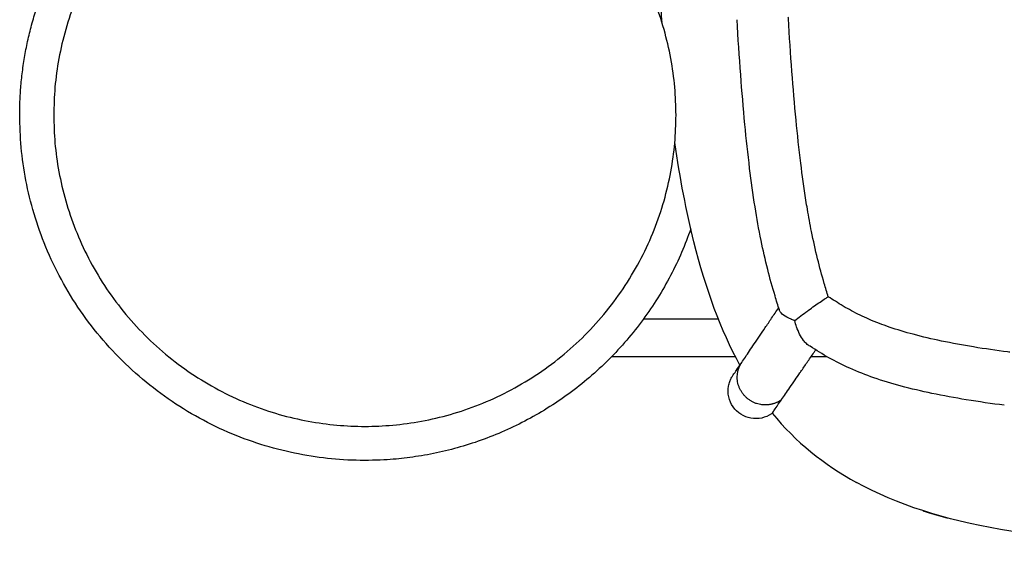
# Model space of a CAD drawing. Header units: millimetres. Extents: x -31695 to -19845, y -5614 to 7253.
# Tile 69 of 256: x -31410 to -31338, y 4587 to 4625. Entities that reach past the tile are written whole.
import ezdxf

# ---------------------------------------------------------------- set-up
doc = ezdxf.new("R2010")
doc.units = ezdxf.units.MM
doc.layers.add('2d', color=7, linetype='Continuous', true_color=0x000000)

msp = doc.modelspace()

# ---------------------------------------------------------------- linework, layer by layer
at = {"layer": '2d', "linetype": 'Continuous', "lineweight": -3}
for points, degree in [([(-31363.204, 4642.495), (-31363.589, 4629.605), (-31363.209, 4624.76)], 2), ([(-31360.87, 4608.816), (-31361.42, 4611.015), (-31361.877, 4613.41), (-31362.258, 4616.01)], 3), ([(-31357.541, 4599.899), (-31358.918, 4602.406), (-31360.008, 4605.369), (-31360.87, 4608.816)], 3), ([(-31354.678, 4603.881), (-31354.685, 4603.902), (-31354.69, 4603.923), (-31354.693, 4603.944)], 3), ([(-31354.677, 4603.88), (-31354.678, 4603.88), (-31354.678, 4603.881), (-31354.678, 4603.881)], 3), ([(-31364.513, 4603.254), (-31361.811, 4603.254), (-31359.11, 4603.254)], 2), ([(-31357.856, 4600.495), (-31362.353, 4600.495), (-31366.851, 4600.495)], 2), ([(-31351.22, 4600.495), (-31351.807, 4600.495), (-31352.394, 4600.495)], 2), ([(-31357.756, 4599.486), (-31357.756, 4599.486), (-31357.756, 4599.486), (-31357.757, 4599.486)], 3), ([(-31355.202, 4596.415), (-31353.493, 4594.333), (-31351.467, 4592.69), (-31349.103, 4591.395)], 3), ([(-31338.672, 4587.994), (-31342.698, 4588.71), (-31346.162, 4589.784), (-31349.103, 4591.395)], 3), ([(-31344.294, 4589.359), (-31343.854, 4589.223), (-31343.414, 4589.088)], 2), ([(-31307.457, 4586.561), (-31320.32, 4586.561), (-31330.62, 4586.561), (-31338.672, 4587.994)], 3)]:
    msp.add_open_spline(points, degree=degree, dxfattribs=at)
for points, weights, knots in [([(-31362.17, 4617.995), (-31362.17, 4640.53), (-31384.704, 4640.53), (-31407.239, 4640.53), (-31407.239, 4617.995)], [1, 0.707106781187, 1, 0.707106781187, 1], [78.539816, 78.539816, 78.539816, 117.809725, 117.809725, 157.079633, 157.079633, 157.079633]), ([(-31361.098, 4609.764), (-31366.945, 4592.995), (-31384.704, 4592.995), (-31409.704, 4592.995), (-31409.704, 4617.995)], [0.898243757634, 0.772653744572, 1, 0.707106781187, 1], [87.328081, 87.328081, 87.328081, 117.809725, 117.809725, 157.079633, 157.079633, 157.079633]), ([(-31407.239, 4617.995), (-31407.239, 4595.461), (-31384.704, 4595.461), (-31362.17, 4595.461), (-31362.17, 4617.995)], [1, 0.707106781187, 1, 0.707106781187, 1], [0, 0, 0, 39.269908, 39.269908, 78.539816, 78.539816, 78.539816]), ([(-31354.534, 4597.395), (-31355.218, 4596.885), (-31356.073, 4597.045), (-31358.03, 4597.413), (-31357.709, 4599.341), (-31357.641, 4599.75), (-31357.409, 4600.093)], [0.85387664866, 0.846672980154, 1, 0.707106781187, 1, 0.919119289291, 0.882908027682], [4.638589, 4.638589, 4.638589, 6.283185, 6.283185, 9.424778, 9.424778, 10.29231, 10.29231, 10.29231])]:
    msp.add_rational_spline(points, weights, degree=2, knots=knots, dxfattribs=at)
msp.add_rational_spline([(-31409.704, 4617.995), (-31409.704, 4628.497), (-31402.204, 4635.849)], [1, 0.851785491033, 0.85357473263], degree=2, dxfattribs=at)
for points, degree, knots in [([(-31354.678, 4603.881), (-31354.788, 4604.221), (-31354.895, 4604.562), (-31354.998, 4604.904), (-31355.189, 4605.535), (-31355.367, 4606.174), (-31355.529, 4606.814), (-31355.707, 4607.514), (-31355.868, 4608.22), (-31356.012, 4608.929), (-31356.175, 4609.73), (-31356.318, 4610.535), (-31356.447, 4611.344), (-31356.594, 4612.272), (-31356.721, 4613.201), (-31356.836, 4614.135), (-31356.966, 4615.196), (-31357.079, 4616.257), (-31357.181, 4617.322), (-31357.296, 4618.517), (-31357.396, 4619.712), (-31357.485, 4620.91), (-31357.585, 4622.24), (-31357.671, 4623.57), (-31357.749, 4624.902)], 3, [0.823998, 0.823998, 0.823998, 0.823998, 1.907972, 1.907972, 1.907972, 3.908304, 3.908304, 3.908304, 6.09201, 6.09201, 6.09201, 8.555444, 8.555444, 8.555444, 11.381564, 11.381564, 11.381564, 14.593022, 14.593022, 14.593022, 18.197963, 18.197963, 18.197963, 22.201687, 22.201687, 22.201687, 22.201687]), ([(-31351.142, 4604.849), (-31351.243, 4605.168), (-31351.34, 4605.488), (-31351.434, 4605.809), (-31351.607, 4606.4), (-31351.767, 4606.993), (-31351.915, 4607.592), (-31352.076, 4608.246), (-31352.222, 4608.902), (-31352.355, 4609.564), (-31352.462, 4610.099), (-31352.561, 4610.637), (-31352.652, 4611.176), (-31352.69, 4611.398), (-31352.726, 4611.619), (-31352.761, 4611.841), (-31352.901, 4612.729), (-31353.025, 4613.628), (-31353.135, 4614.521), (-31353.262, 4615.55), (-31353.375, 4616.59), (-31353.475, 4617.623), (-31353.588, 4618.792), (-31353.687, 4619.972), (-31353.776, 4621.144), (-31353.872, 4622.42), (-31353.957, 4623.706), (-31354.032, 4624.984), (-31354.034, 4625.017), (-31354.036, 4625.049), (-31354.038, 4625.082)], 3, [0.793687, 0.793687, 0.793687, 0.793687, 1.807448, 1.807448, 1.807448, 3.669195, 3.669195, 3.669195, 5.702254, 5.702254, 5.702254, 7.349148, 7.349148, 7.349148, 8.025363, 8.025363, 8.025363, 10.739328, 10.739328, 10.739328, 13.865568, 13.865568, 13.865568, 17.403788, 17.403788, 17.403788, 21.255737, 21.255737, 21.255737, 21.353891, 21.353891, 21.353891, 21.353891]), ([(-31353.569, 4603.118), (-31353.302, 4603.329), (-31352.976, 4603.577), (-31352.632, 4603.829), (-31352.611, 4603.845), (-31352.59, 4603.86), (-31352.569, 4603.876), (-31352.286, 4604.082), (-31352, 4604.284), (-31351.739, 4604.462), (-31351.601, 4604.556), (-31351.471, 4604.642), (-31351.356, 4604.716), (-31351.277, 4604.767), (-31351.205, 4604.811), (-31351.142, 4604.849)], 3, [0.000006, 0.000006, 0.000006, 0.000006, 1.296549, 1.296549, 1.296549, 1.375083, 1.375083, 1.375083, 2.434316, 2.434316, 2.434316, 2.998236, 2.998236, 2.998236, 3.388279, 3.388279, 3.388279, 3.388279]), ([(-31337.99, 4600.827), (-31338.045, 4600.834), (-31338.1, 4600.841), (-31338.155, 4600.849), (-31338.977, 4600.955), (-31339.799, 4601.074), (-31340.616, 4601.208), (-31341.396, 4601.336), (-31342.177, 4601.479), (-31342.949, 4601.641), (-31343.632, 4601.784), (-31344.316, 4601.944), (-31344.988, 4602.124), (-31345.574, 4602.28), (-31346.158, 4602.454), (-31346.73, 4602.65), (-31346.969, 4602.732), (-31347.207, 4602.818), (-31347.443, 4602.909), (-31347.696, 4603.006), (-31347.947, 4603.108), (-31348.195, 4603.216), (-31348.628, 4603.405), (-31349.051, 4603.609), (-31349.465, 4603.832), (-31349.863, 4604.045), (-31350.25, 4604.273), (-31350.629, 4604.514), (-31350.802, 4604.623), (-31350.973, 4604.735), (-31351.142, 4604.849)], 3, [0, 0, 0, 0, 0.167095, 0.167095, 0.167095, 2.672319, 2.672319, 2.672319, 5.06832, 5.06832, 5.06832, 7.189288, 7.189288, 7.189288, 9.037129, 9.037129, 9.037129, 9.808451, 9.808451, 9.808451, 10.637486, 10.637486, 10.637486, 12.081739, 12.081739, 12.081739, 13.467773, 13.467773, 13.467773, 14.099049, 14.099049, 14.099049, 14.099049]), ([(-31357.41, 4600.093), (-31357.331, 4600.209), (-31357.244, 4600.338), (-31357.148, 4600.48), (-31357.057, 4600.615), (-31356.957, 4600.763), (-31356.848, 4600.925), (-31356.743, 4601.079), (-31356.63, 4601.247), (-31356.508, 4601.428), (-31356.39, 4601.602), (-31356.264, 4601.789), (-31356.129, 4601.989), (-31355.997, 4602.184), (-31355.857, 4602.392), (-31355.71, 4602.61), (-31355.563, 4602.828), (-31355.408, 4603.056), (-31355.248, 4603.293), (-31355.084, 4603.536), (-31354.915, 4603.787), (-31354.741, 4604.044), (-31354.739, 4604.048), (-31354.736, 4604.051), (-31354.734, 4604.055)], 3, [0, 0, 0, 0, 1.356028, 1.356028, 1.356028, 2.646334, 2.646334, 2.646334, 3.87955, 3.87955, 3.87955, 5.065582, 5.065582, 5.065582, 6.219195, 6.219195, 6.219195, 7.37007, 7.37007, 7.37007, 8.5485, 8.5485, 8.5485, 8.565203, 8.565203, 8.565203, 8.565203]), ([(-31353.569, 4603.118), (-31353.639, 4603.14), (-31353.706, 4603.164), (-31353.771, 4603.189), (-31353.794, 4603.198), (-31353.817, 4603.207), (-31353.84, 4603.216), (-31354.262, 4603.389), (-31354.569, 4603.613), (-31354.666, 4603.848), (-31354.67, 4603.858), (-31354.674, 4603.869), (-31354.677, 4603.88)], 3, [0.000005, 0.000005, 0.000005, 0.000005, 0.245444, 0.245444, 0.245444, 0.333687, 0.333687, 0.333687, 2.004174, 2.004174, 2.004174, 2.07957, 2.07957, 2.07957, 2.07957]), ([(-31352.571, 4601.331), (-31352.577, 4601.334), (-31352.582, 4601.338), (-31352.588, 4601.342), (-31352.636, 4601.376), (-31352.684, 4601.415), (-31352.731, 4601.458), (-31352.803, 4601.525), (-31352.872, 4601.603), (-31352.938, 4601.688), (-31353.14, 4601.951), (-31353.308, 4602.292), (-31353.436, 4602.663), (-31353.486, 4602.81), (-31353.531, 4602.962), (-31353.569, 4603.118)], 3, [1.375608, 1.375608, 1.375608, 1.375608, 1.404687, 1.404687, 1.404687, 1.669671, 1.669671, 1.669671, 2.078761, 2.078761, 2.078761, 3.344489, 3.344489, 3.344489, 3.838355, 3.838355, 3.838355, 3.838355]), ([(-31354.527, 4597.406), (-31354.443, 4597.528), (-31354.35, 4597.663), (-31354.247, 4597.813), (-31354.148, 4597.957), (-31354.039, 4598.114), (-31353.92, 4598.286), (-31353.806, 4598.451), (-31353.682, 4598.631), (-31353.547, 4598.825), (-31353.436, 4598.986), (-31353.317, 4599.157), (-31353.191, 4599.339), (-31353.171, 4599.368), (-31353.15, 4599.397), (-31353.13, 4599.427), (-31352.985, 4599.636), (-31352.833, 4599.856), (-31352.673, 4600.089), (-31352.515, 4600.319), (-31352.35, 4600.56), (-31352.18, 4600.809), (-31352.138, 4600.87), (-31352.096, 4600.932), (-31352.053, 4600.994)], 3, [0, 0, 0, 0, 1.403526, 1.403526, 1.403526, 2.745133, 2.745133, 2.745133, 4.032714, 4.032714, 4.032714, 5.10286, 5.10286, 5.10286, 5.274814, 5.274814, 5.274814, 6.48208, 6.48208, 6.48208, 7.678426, 7.678426, 7.678426, 7.971739, 7.971739, 7.971739, 7.971739]), ([(-31338.393, 4596.99), (-31339.314, 4597.106), (-31340.231, 4597.237), (-31341.146, 4597.387), (-31341.98, 4597.523), (-31342.808, 4597.675), (-31343.634, 4597.848), (-31344.384, 4598.005), (-31345.125, 4598.179), (-31345.863, 4598.377), (-31346.532, 4598.557), (-31347.19, 4598.754), (-31347.841, 4598.981), (-31348.429, 4599.185), (-31349.009, 4599.412), (-31349.575, 4599.664), (-31350.094, 4599.896), (-31350.604, 4600.151), (-31351.098, 4600.426), (-31351.564, 4600.686), (-31352.019, 4600.965), (-31352.461, 4601.257), (-31352.498, 4601.281), (-31352.535, 4601.306), (-31352.571, 4601.331)], 3, [0, 0, 0, 0, 2.799983, 2.799983, 2.799983, 5.35275, 5.35275, 5.35275, 7.669837, 7.669837, 7.669837, 9.76741, 9.76741, 9.76741, 11.665236, 11.665236, 11.665236, 13.408798, 13.408798, 13.408798, 15.05118, 15.05118, 15.05118, 15.188235, 15.188235, 15.188235, 15.188235]), ([(-31358.054, 4599.139), (-31358.052, 4599.141), (-31358.05, 4599.145), (-31358.044, 4599.154), (-31358.034, 4599.168), (-31358.014, 4599.198), (-31357.973, 4599.258), (-31357.934, 4599.316), (-31357.875, 4599.404), (-31357.782, 4599.541), (-31357.694, 4599.672), (-31357.575, 4599.848), (-31357.41, 4600.093)], 3, [36.752456, 36.752456, 36.752456, 36.752456, 38.935694, 38.935694, 38.935694, 42.380179, 42.380179, 42.380179, 45.699741, 45.699741, 45.699741, 48.864123, 48.864123, 48.864123, 48.864123]), ([(-31355.202, 4596.415), (-31355.218, 4596.403), (-31355.234, 4596.392), (-31355.251, 4596.38), (-31355.686, 4596.076), (-31356.224, 4595.958), (-31356.745, 4596.05), (-31357.267, 4596.143), (-31357.731, 4596.438), (-31358.036, 4596.874), (-31358.34, 4597.309), (-31358.458, 4597.847), (-31358.366, 4598.368), (-31358.345, 4598.489), (-31358.312, 4598.607), (-31358.239, 4598.801), (-31358.204, 4598.879), (-31358.144, 4598.993), (-31358.122, 4599.032), (-31358.086, 4599.09), (-31358.073, 4599.111), (-31358.054, 4599.139)], 3, [12.70966, 12.70966, 12.70966, 12.70966, 12.785945, 12.785945, 12.785945, 14.402262, 14.402262, 14.402262, 16.01827, 16.01827, 16.01827, 17.63455, 17.63455, 17.63455, 18.029525, 18.029525, 18.306098, 18.306098, 18.447799, 18.447799, 18.527839, 18.527839, 18.527839, 18.527839]), ([(-31355.202, 4596.415), (-31355.202, 4596.415), (-31355.202, 4596.416), (-31355.192, 4596.43), (-31355.182, 4596.445), (-31355.162, 4596.475), (-31355.121, 4596.536), (-31355.081, 4596.595), (-31355.019, 4596.686), (-31354.923, 4596.827), (-31354.835, 4596.956), (-31354.716, 4597.13), (-31354.553, 4597.367), (-31354.545, 4597.38), (-31354.536, 4597.393), (-31354.527, 4597.406)], 3, [78.289337, 78.289337, 78.289337, 78.289337, 81.368397, 81.368397, 81.368397, 84.510576, 84.510576, 84.510576, 87.56826, 87.56826, 87.56826, 90.369652, 90.369652, 90.369652, 90.519281, 90.519281, 90.519281, 90.519281]), ([(-31344.001, 4589.266), (-31343.708, 4589.177), (-31343.414, 4589.088), (-31342.963, 4588.962), (-31342.512, 4588.836)], 2, [-1, -1, -1, 0, 0, 1, 1, 1])]:
    msp.add_open_spline(points, degree=degree, knots=knots, dxfattribs=at)

doc.saveas('drawing.dxf')
